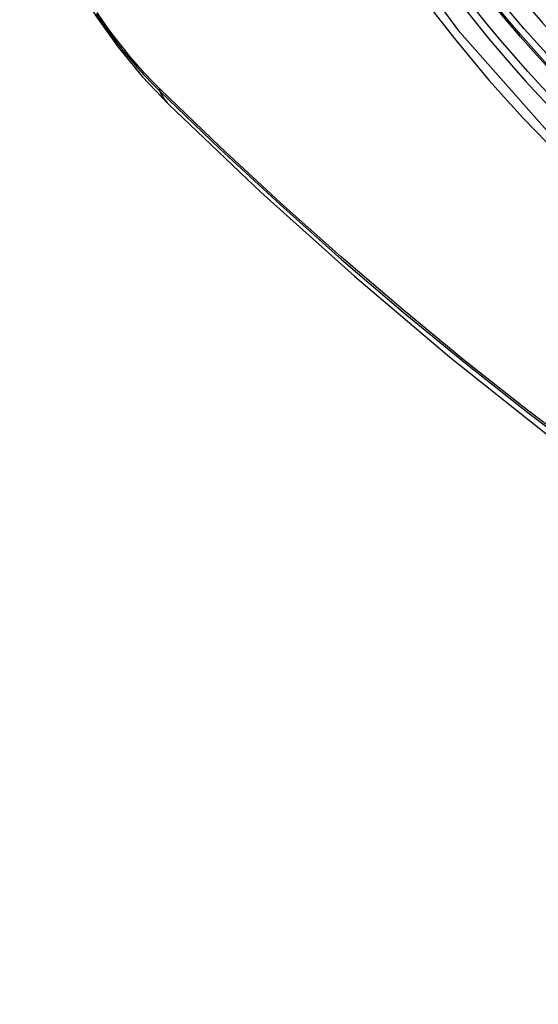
# Model space of a CAD drawing. Header units: inches. Extents: x 581 to 683, y 225 to 315.
# Tile 11 of 89: x 581.435 to 581.636, y 297.84 to 298.222. Entities that reach past the tile are written whole.
import ezdxf

# ---------------------------------------------------------------- set-up
doc = ezdxf.new("R2010")
doc.units = ezdxf.units.IN
doc.header["$MEASUREMENT"] = 0
doc.layers.add('Visible Edges(ANSI)', color=7, linetype='Continuous', lineweight=25)
doc.layers.add('Visible Tangent Edges(ANSI)', color=7, linetype='Continuous', lineweight=25)

msp = doc.modelspace()

# ---------------------------------------------------------------- linework, layer by layer
at = {"layer": 'Visible Edges(ANSI)', "flags": 128}
for points in [[(581.43454, 298.28958), (581.43877, 298.27528), (581.44392, 298.26155), (581.4499, 298.24834), (581.45671, 298.23561), (581.46433, 298.22335), (581.47278, 298.21156), (581.48211, 298.20024), (581.49238, 298.18941)], [(581.49238, 298.18941), (581.52819, 298.15529), (581.56457, 298.12256), (581.60146, 298.09127), (581.63881, 298.0615), (581.67658, 298.03327), (581.71473, 298.00666), (581.75319, 297.9817), (581.79194, 297.95844), (581.83093, 297.93694), (581.8701, 297.91724), (581.90943, 297.8994), (581.94886, 297.88345), (581.98835, 297.86945), (582.02786, 297.85745), (582.06733, 297.84751), (582.10673, 297.83968)]]:
    msp.add_lwpolyline(points, dxfattribs=at)
at = {"layer": 'Visible Edges(ANSI)'}
msp.add_ellipse((581.73112, 298.39509), major_axis=(0.15963, -0.2772), ratio=0.578093, dxfattribs=at)
msp.add_ellipse((581.7346, 298.3971), major_axis=(0.15718, -0.27294), ratio=0.578093, start_param=2.362013, end_param=7.062765, dxfattribs=at)
at = {"layer": 'Visible Tangent Edges(ANSI)'}
msp.add_line((581.48913, 298.19527), (581.4888, 298.1956), dxfattribs=at)
at = {"layer": 'Visible Tangent Edges(ANSI)', "flags": 128}
for points in [[(581.97956, 298.25116), (581.97675, 298.20978), (581.96844, 298.17254), (581.95476, 298.14022), (581.93609, 298.1136), (581.91289, 298.09332), (581.88569, 298.07988), (581.855, 298.07345), (581.82142, 298.07419), (581.78581, 298.08208), (581.74893, 298.09694), (581.71159, 298.11848), (581.67475, 298.14612), (581.63907, 298.17937), (581.60544, 298.21743), (581.57467, 298.25934)], [(581.59141, 298.23033), (581.60388, 298.21429), (581.61679, 298.19884), (581.6301, 298.18403), (581.64376, 298.16991), (581.65771, 298.15655), (581.67189, 298.14401), (581.68625, 298.13233), (581.70075, 298.12154), (581.71535, 298.11166), (581.73001, 298.10272), (581.7447, 298.09476), (581.75933, 298.08783), (581.77383, 298.08194), (581.78817, 298.07711), (581.8023, 298.07335), (581.81618, 298.07067), (581.82978, 298.06908), (581.84303, 298.06859), (581.8559, 298.06921), (581.8683, 298.07091), (581.88022, 298.0737), (581.89162, 298.07756)], [(581.46419, 298.22451), (581.4667, 298.22085), (581.46928, 298.21726), (581.47192, 298.21374), (581.47462, 298.2103), (581.47739, 298.20694), (581.48021, 298.20368), (581.48307, 298.20051), (581.48599, 298.19744), (581.48895, 298.19447)], [(581.4888, 298.1956), (581.4859, 298.19853), (581.48305, 298.20155), (581.48025, 298.20467), (581.47749, 298.20788), (581.47479, 298.21117), (581.47215, 298.21455), (581.46957, 298.21799), (581.46705, 298.22151), (581.4646, 298.2251)], [(581.99644, 297.87844), (581.97268, 297.88542), (581.94876, 297.89326), (581.9247, 297.90196), (581.90053, 297.9115), (581.87623, 297.9219), (581.85185, 297.93314), (581.82741, 297.94521), (581.80293, 297.95809), (581.77845, 297.97177), (581.75395, 297.98626), (581.72945, 298.00155), (581.70494, 298.01764), (581.68046, 298.03452), (581.65603, 298.05217), (581.63169, 298.07056), (581.60747, 298.08968), (581.5834, 298.10951), (581.5595, 298.13), (581.53581, 298.15115), (581.51234, 298.17291), (581.48913, 298.19527)], [(581.48895, 298.19447), (581.51223, 298.17209), (581.53576, 298.1503), (581.55952, 298.12914), (581.58348, 298.10863), (581.60761, 298.08879), (581.63189, 298.06966), (581.65628, 298.05125), (581.68076, 298.03358), (581.7053, 298.01668), (581.72986, 298.00057), (581.75442, 297.98525), (581.77898, 297.97074), (581.80353, 297.95701), (581.82807, 297.94409), (581.85258, 297.93197), (581.87704, 297.92068), (581.90142, 297.91021), (581.92568, 297.9006), (581.94982, 297.89183), (581.97384, 297.88392), (581.9977, 297.87686)]]:
    msp.add_lwpolyline(points, dxfattribs=at)
at = {"layer": 'Visible Tangent Edges(ANSI)'}
for centre, major_axis, ratio, start_param, end_param in [((581.73361, 298.39652), (-0.17285, 0.30015), 0.578093, 5.049711, 10.658253), ((581.73356, 298.39649), (0.1503, -0.261), 0.578093, 4.099688, 6.899754), ((581.49612, 298.20108), (-0.00688, -0.00704), 0.360494, 5.876137, 6.139844), ((581.57505, 298.27377), (-0.08267, -0.08436), 0.355706, 6.140128, 6.283185)]:
    msp.add_ellipse(centre, major_axis=major_axis, ratio=ratio, start_param=start_param, end_param=end_param, dxfattribs=at)
for centre, major_axis in [((581.7342, 298.39686), (-0.17078, 0.29656)), ((581.73123, 298.39515), (0.16238, -0.28198)), ((581.73112, 298.39509), (-0.16178, 0.28094))]:
    msp.add_ellipse(centre, major_axis=major_axis, ratio=0.578093, dxfattribs=at)

doc.saveas('drawing.dxf')
